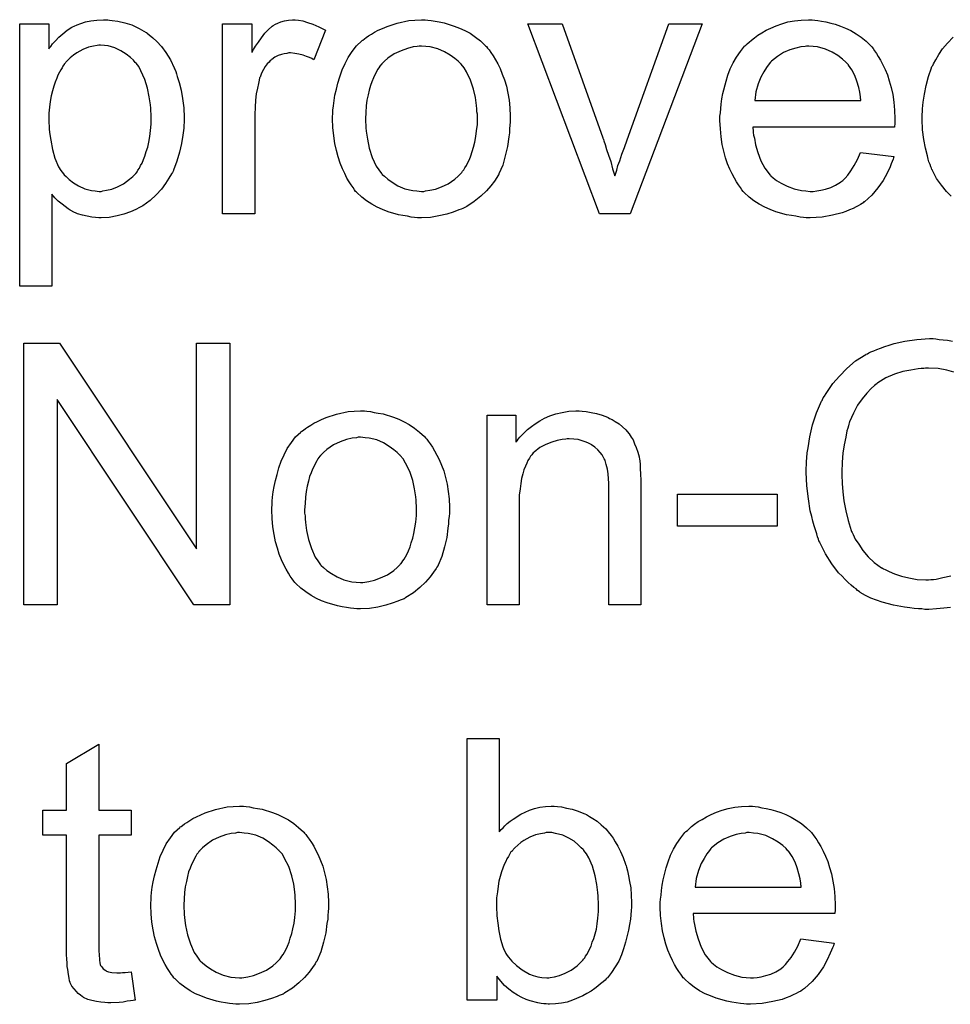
# Model space of a CAD drawing. Extents: x -1.6 to 9, y -2.8 to 5.2.
# Tile 142 of 197: x 5.638 to 5.923, y 1.787 to 2.088. Entities that reach past the tile are written whole.
import ezdxf

# ---------------------------------------------------------------- set-up
doc = ezdxf.new("R2010")
doc.units = 0
doc.layers.add('dfn6-15-57-c_document', color=1, linetype='CONTINUOUS')

msp = doc.modelspace()

# ---------------------------------------------------------------- linework, layer by layer
at = {"layer": 'dfn6-15-57-c_document', "color": 1}
for points in [[(5.665184, 2.088068), (5.665994, 2.087953), (5.667729, 2.087721), (5.669812, 2.087258), (5.67201, 2.086564), (5.674209, 2.085523), (5.676407, 2.08425), (5.676523, 2.08425), (5.676638, 2.084019), (5.677333, 2.083556), (5.678374, 2.082631), (5.679646, 2.081474), (5.681035, 2.079969), (5.682423, 2.078118), (5.683812, 2.07592), (5.684969, 2.07349), (5.684969, 2.073374), (5.685084, 2.073143), (5.6852, 2.072796), (5.685431, 2.072333), (5.685663, 2.071639), (5.685894, 2.070829), (5.686473, 2.068978), (5.687051, 2.066664), (5.687514, 2.064119), (5.687861, 2.061226), (5.687977, 2.058218), (5.687977, 2.058102), (5.687977, 2.057871), (5.687977, 2.057408), (5.687977, 2.056714), (5.687861, 2.055904), (5.687861, 2.054978), (5.68763, 2.052896), (5.687167, 2.05035), (5.686588, 2.047689), (5.685779, 2.044912), (5.684737, 2.042136), (5.684737, 2.04202), (5.684622, 2.041788), (5.68439, 2.041441), (5.684159, 2.040978), (5.683349, 2.039706), (5.682308, 2.038086), (5.681035, 2.036351), (5.679415, 2.034615), (5.677564, 2.03288), (5.675366, 2.03126), (5.67525, 2.03126), (5.675134, 2.031144), (5.674787, 2.030913), (5.674324, 2.030681), (5.673167, 2.030103), (5.671547, 2.029409), (5.669581, 2.028714), (5.667498, 2.028136), (5.665068, 2.027673), (5.662639, 2.027557), (5.661829, 2.027557), (5.660903, 2.027673), (5.659746, 2.027789), (5.658358, 2.02802), (5.656854, 2.028367), (5.65535, 2.02883), (5.653845, 2.029524), (5.65373, 2.02964), (5.653151, 2.029871), (5.652457, 2.030334), (5.651531, 2.031028), (5.650606, 2.031723), (5.649449, 2.032648), (5.648408, 2.033689), (5.647482, 2.034846), (5.647482, 2.006616), (5.637647, 2.006616), (5.637647, 2.086911), (5.646556, 2.086911), (5.646556, 2.079275), (5.646672, 2.079507), (5.647135, 2.079969), (5.647713, 2.080779), (5.648639, 2.081705), (5.64968, 2.082862), (5.650837, 2.083903), (5.652226, 2.084945), (5.653614, 2.08587), (5.653845, 2.085986), (5.654308, 2.086217), (5.655234, 2.086564), (5.656391, 2.087027), (5.657779, 2.08749), (5.659399, 2.087837), (5.66125, 2.088068), (5.663333, 2.088184), (5.664605, 2.088184), (5.665184, 2.088068)], [(5.723034, 2.088068), (5.724307, 2.087837), (5.725811, 2.087374), (5.727431, 2.086796), (5.729282, 2.085986), (5.731249, 2.084945), (5.727662, 2.07592), (5.727546, 2.076036), (5.727083, 2.076267), (5.726389, 2.076614), (5.725464, 2.076961), (5.724422, 2.077308), (5.72315, 2.077655), (5.721877, 2.077887), (5.720604, 2.078003), (5.720026, 2.078003), (5.719447, 2.077887), (5.718637, 2.077771), (5.717828, 2.07754), (5.716786, 2.077193), (5.715745, 2.07673), (5.714819, 2.076036), (5.714704, 2.07592), (5.714356, 2.075689), (5.714009, 2.075226), (5.713431, 2.074647), (5.712852, 2.073837), (5.712274, 2.072912), (5.711695, 2.07187), (5.711233, 2.070598), (5.711117, 2.070366), (5.711001, 2.069672), (5.71077, 2.068631), (5.710423, 2.067242), (5.710076, 2.065507), (5.709844, 2.06354), (5.709729, 2.061457), (5.709613, 2.059143), (5.709613, 2.02883), (5.699778, 2.02883), (5.699778, 2.086911), (5.708687, 2.086911), (5.708687, 2.078118), (5.708803, 2.078234), (5.709266, 2.079044), (5.709844, 2.080085), (5.71077, 2.081358), (5.711695, 2.082631), (5.712737, 2.084019), (5.713778, 2.085176), (5.714819, 2.086102), (5.714935, 2.086217), (5.715282, 2.086449), (5.715976, 2.086796), (5.716671, 2.087143), (5.717596, 2.08749), (5.718753, 2.087837), (5.71991, 2.088068), (5.721183, 2.088184), (5.721993, 2.088184), (5.723034, 2.088068)], [(5.762603, 2.088068), (5.763645, 2.087953), (5.764802, 2.087721), (5.766074, 2.08749), (5.767578, 2.087258), (5.770702, 2.086217), (5.772322, 2.085639), (5.773942, 2.084829), (5.775562, 2.084019), (5.777182, 2.082862), (5.778686, 2.081705), (5.78019, 2.080316), (5.780306, 2.080201), (5.780537, 2.079969), (5.780884, 2.079507), (5.781347, 2.078928), (5.781925, 2.078118), (5.782619, 2.077077), (5.783314, 2.07592), (5.784008, 2.074647), (5.784702, 2.073259), (5.785396, 2.071523), (5.786091, 2.069788), (5.786669, 2.067821), (5.787132, 2.065738), (5.787479, 2.06354), (5.78771, 2.061226), (5.787826, 2.058681), (5.787826, 2.058565), (5.787826, 2.058218), (5.787826, 2.057639), (5.787826, 2.056829), (5.78771, 2.055904), (5.787595, 2.054747), (5.787595, 2.05359), (5.787363, 2.052317), (5.787016, 2.049425), (5.786322, 2.046532), (5.785512, 2.04364), (5.784355, 2.040978), (5.784355, 2.040863), (5.784239, 2.040747), (5.784008, 2.0404), (5.783776, 2.039937), (5.782967, 2.03878), (5.781925, 2.037392), (5.780537, 2.035772), (5.778801, 2.034152), (5.776834, 2.032532), (5.77452, 2.031028), (5.774405, 2.031028), (5.774289, 2.030913), (5.773942, 2.030681), (5.773364, 2.03045), (5.772785, 2.030218), (5.772091, 2.029987), (5.770355, 2.029293), (5.768388, 2.028714), (5.765959, 2.028136), (5.763413, 2.027673), (5.760636, 2.027557), (5.75948, 2.027557), (5.758554, 2.027673), (5.757513, 2.027789), (5.756356, 2.02802), (5.754967, 2.028252), (5.753579, 2.028483), (5.750455, 2.029409), (5.748719, 2.030103), (5.7471, 2.030797), (5.74548, 2.031723), (5.74386, 2.032764), (5.742356, 2.033921), (5.740852, 2.035309), (5.740736, 2.035425), (5.740505, 2.035656), (5.740158, 2.036119), (5.739695, 2.036813), (5.739116, 2.037623), (5.738538, 2.038549), (5.737844, 2.039706), (5.737149, 2.041094), (5.736455, 2.042598), (5.735761, 2.044334), (5.735182, 2.046185), (5.734604, 2.048152), (5.734141, 2.05035), (5.733794, 2.052664), (5.733563, 2.05521), (5.733447, 2.057871), (5.733447, 2.058102), (5.733447, 2.058565), (5.733563, 2.059375), (5.733563, 2.060532), (5.733678, 2.061805), (5.73391, 2.063424), (5.734141, 2.065044), (5.734604, 2.066895), (5.735067, 2.068747), (5.735645, 2.070713), (5.73634, 2.072796), (5.737265, 2.074763), (5.738191, 2.076614), (5.739463, 2.078465), (5.740736, 2.080201), (5.742356, 2.081705), (5.742472, 2.081821), (5.742703, 2.081936), (5.743166, 2.082283), (5.743744, 2.082746), (5.744439, 2.083209), (5.745364, 2.083787), (5.74629, 2.084366), (5.747447, 2.084945), (5.748719, 2.085523), (5.750108, 2.086102), (5.753232, 2.087143), (5.756818, 2.087953), (5.75867, 2.088068), (5.760636, 2.088184), (5.761793, 2.088184), (5.762603, 2.088068)], [(5.88108, 2.088068), (5.882006, 2.087953), (5.883163, 2.087721), (5.884435, 2.08749), (5.88594, 2.087143), (5.887328, 2.086796), (5.888948, 2.086217), (5.890452, 2.085639), (5.892072, 2.084829), (5.893691, 2.083903), (5.895311, 2.082862), (5.896815, 2.081589), (5.898204, 2.080201), (5.898319, 2.080085), (5.898551, 2.079854), (5.898898, 2.079391), (5.899361, 2.078697), (5.899939, 2.077887), (5.900518, 2.076961), (5.901212, 2.075804), (5.901906, 2.074416), (5.9026, 2.072912), (5.903295, 2.071292), (5.903873, 2.069441), (5.904452, 2.067474), (5.904914, 2.065276), (5.905261, 2.062961), (5.905493, 2.060532), (5.905609, 2.057871), (5.905609, 2.057755), (5.905609, 2.057292), (5.905609, 2.056482), (5.905493, 2.055325), (5.862105, 2.055325), (5.862105, 2.05521), (5.862105, 2.054863), (5.862221, 2.0544), (5.862221, 2.053706), (5.862337, 2.052896), (5.862568, 2.05197), (5.862915, 2.049887), (5.863609, 2.047573), (5.864535, 2.045028), (5.865808, 2.042714), (5.867428, 2.040631), (5.867543, 2.040631), (5.867659, 2.0404), (5.868353, 2.039822), (5.869395, 2.039012), (5.870783, 2.038202), (5.872634, 2.037276), (5.874717, 2.036466), (5.877031, 2.035888), (5.878303, 2.035772), (5.879692, 2.035656), (5.880617, 2.035656), (5.881659, 2.035772), (5.882931, 2.036003), (5.88432, 2.036351), (5.88594, 2.036813), (5.887444, 2.037507), (5.888948, 2.038433), (5.889064, 2.038549), (5.889642, 2.039012), (5.890336, 2.039706), (5.891146, 2.040631), (5.892072, 2.041904), (5.893113, 2.043524), (5.894154, 2.045375), (5.89508, 2.047573), (5.905261, 2.046301), (5.905261, 2.046185), (5.905146, 2.045954), (5.90503, 2.045491), (5.904799, 2.044797), (5.904452, 2.044102), (5.904105, 2.043177), (5.903179, 2.04121), (5.902022, 2.039012), (5.900402, 2.036698), (5.898551, 2.034499), (5.896237, 2.032417), (5.896121, 2.032417), (5.89589, 2.032185), (5.895543, 2.031954), (5.89508, 2.031607), (5.894386, 2.03126), (5.893691, 2.030913), (5.892766, 2.03045), (5.891725, 2.029987), (5.890568, 2.029524), (5.889411, 2.029061), (5.886518, 2.028367), (5.883279, 2.027789), (5.879692, 2.027557), (5.878419, 2.027557), (5.877609, 2.027673), (5.876568, 2.027789), (5.875295, 2.02802), (5.873907, 2.028252), (5.872403, 2.028483), (5.869163, 2.029409), (5.867428, 2.030103), (5.865808, 2.030797), (5.864072, 2.031723), (5.862453, 2.032764), (5.860948, 2.033921), (5.859444, 2.035309), (5.859329, 2.035425), (5.859097, 2.035656), (5.85875, 2.036119), (5.858287, 2.036813), (5.857709, 2.037623), (5.85713, 2.038549), (5.856436, 2.039706), (5.855742, 2.040978), (5.855048, 2.042483), (5.854354, 2.044102), (5.853775, 2.045954), (5.853197, 2.04792), (5.852734, 2.050003), (5.852387, 2.052317), (5.852155, 2.054747), (5.852039, 2.057292), (5.852039, 2.057408), (5.852039, 2.057986), (5.852039, 2.058681), (5.852155, 2.059722), (5.852271, 2.060995), (5.852387, 2.062383), (5.852618, 2.064003), (5.852965, 2.065623), (5.853891, 2.069325), (5.854469, 2.071176), (5.855163, 2.073143), (5.856089, 2.074994), (5.85713, 2.07673), (5.858287, 2.078465), (5.85956, 2.080085), (5.859676, 2.080201), (5.859907, 2.080432), (5.86037, 2.080779), (5.860948, 2.081358), (5.861643, 2.081936), (5.862568, 2.082631), (5.863609, 2.08344), (5.864882, 2.084135), (5.866155, 2.084945), (5.867659, 2.085639), (5.869279, 2.086333), (5.871014, 2.086911), (5.872865, 2.08749), (5.874832, 2.087837), (5.876915, 2.088068), (5.879113, 2.088184), (5.88027, 2.088184), (5.88108, 2.088068)], [(5.824503, 2.02883), (5.815131, 2.02883), (5.793264, 2.086911), (5.803677, 2.086911), (5.816172, 2.052086), (5.816172, 2.05197), (5.816288, 2.051854), (5.816404, 2.051507), (5.81652, 2.05116), (5.816867, 2.050003), (5.817329, 2.048499), (5.817908, 2.046764), (5.818602, 2.044797), (5.819181, 2.042598), (5.819875, 2.0404), (5.819991, 2.040631), (5.820106, 2.04121), (5.820453, 2.042136), (5.820801, 2.043524), (5.821379, 2.045028), (5.821958, 2.046995), (5.822767, 2.049077), (5.823577, 2.051392), (5.83642, 2.086911), (5.846602, 2.086911), (5.824503, 2.02883)], [(5.922848, 2.034152), (5.921344, 2.035656), (5.91984, 2.037507), (5.918336, 2.03959), (5.917063, 2.04202), (5.917063, 2.042136), (5.916947, 2.042367), (5.916832, 2.042714), (5.9166, 2.043177), (5.916369, 2.043871), (5.916022, 2.044681), (5.91579, 2.045491), (5.915559, 2.046532), (5.91498, 2.048846), (5.914402, 2.051507), (5.914055, 2.054515), (5.913939, 2.057755), (5.913939, 2.057871), (5.913939, 2.058102), (5.913939, 2.058565), (5.913939, 2.059259), (5.914055, 2.059953), (5.914055, 2.060879), (5.914286, 2.062961), (5.914633, 2.065391), (5.915212, 2.068052), (5.915906, 2.070829), (5.916832, 2.07349), (5.916832, 2.073606), (5.916947, 2.073837), (5.917179, 2.074184), (5.91741, 2.074647), (5.918104, 2.07592), (5.91903, 2.07754), (5.920187, 2.079275), (5.921691, 2.081011), (5.923426, 2.082862)], [(5.662407, 2.080432), (5.661829, 2.080432), (5.661366, 2.080316), (5.660209, 2.080085), (5.658705, 2.079738), (5.656969, 2.079044), (5.655118, 2.078003), (5.654077, 2.077308), (5.653151, 2.076498), (5.652226, 2.075573), (5.6513, 2.074532), (5.6513, 2.074416), (5.651069, 2.0743), (5.650837, 2.073953), (5.650606, 2.07349), (5.650259, 2.072796), (5.649796, 2.072102), (5.649333, 2.071176), (5.648986, 2.070251), (5.648523, 2.069094), (5.64806, 2.067821), (5.647713, 2.066432), (5.647251, 2.064928), (5.647019, 2.063193), (5.646788, 2.061457), (5.646556, 2.059606), (5.646556, 2.057524), (5.646556, 2.057408), (5.646556, 2.057061), (5.646556, 2.056482), (5.646672, 2.055672), (5.646672, 2.054747), (5.646788, 2.053706), (5.647135, 2.051276), (5.647713, 2.048499), (5.648408, 2.045838), (5.649565, 2.043177), (5.650259, 2.04202), (5.651069, 2.040978), (5.6513, 2.040747), (5.651878, 2.040169), (5.652804, 2.039243), (5.654077, 2.038317), (5.655697, 2.037392), (5.657548, 2.036466), (5.65963, 2.035888), (5.660787, 2.035772), (5.661944, 2.035656), (5.662639, 2.035656), (5.663101, 2.035772), (5.664258, 2.036003), (5.665878, 2.036351), (5.667614, 2.037045), (5.669465, 2.03797), (5.671316, 2.039359), (5.672242, 2.040169), (5.673167, 2.041094), (5.673167, 2.04121), (5.673399, 2.041326), (5.67363, 2.041673), (5.673861, 2.042136), (5.674324, 2.042714), (5.674671, 2.043524), (5.675134, 2.044334), (5.675597, 2.045375), (5.675944, 2.046416), (5.676407, 2.047805), (5.67687, 2.049193), (5.677217, 2.050697), (5.677448, 2.052433), (5.67768, 2.054284), (5.677911, 2.056251), (5.677911, 2.058334), (5.677911, 2.058449), (5.677911, 2.058796), (5.677911, 2.059375), (5.677795, 2.060185), (5.677795, 2.06111), (5.67768, 2.062152), (5.677333, 2.064581), (5.676754, 2.067242), (5.675944, 2.069903), (5.674787, 2.072565), (5.674093, 2.073837), (5.673283, 2.074879), (5.673283, 2.074994), (5.673052, 2.07511), (5.672473, 2.075804), (5.671547, 2.076614), (5.670275, 2.077655), (5.668655, 2.078697), (5.666804, 2.079622), (5.664721, 2.080201), (5.663564, 2.080316), (5.662407, 2.080432)], [(5.760636, 2.080085), (5.759942, 2.080085), (5.759364, 2.079969), (5.758091, 2.079854), (5.756356, 2.079391), (5.754389, 2.078697), (5.752306, 2.077771), (5.750339, 2.076383), (5.749298, 2.075457), (5.748372, 2.074532), (5.748372, 2.074416), (5.748141, 2.0743), (5.747909, 2.073953), (5.747562, 2.07349), (5.747215, 2.072912), (5.746868, 2.072218), (5.746405, 2.071292), (5.745943, 2.070366), (5.74548, 2.069209), (5.745017, 2.068052), (5.74467, 2.066664), (5.744323, 2.06516), (5.743976, 2.06354), (5.743744, 2.061805), (5.743629, 2.059838), (5.743513, 2.057871), (5.743513, 2.057755), (5.743513, 2.057408), (5.743513, 2.056829), (5.743629, 2.056019), (5.743629, 2.055094), (5.743744, 2.054053), (5.744091, 2.051623), (5.74467, 2.048846), (5.745596, 2.046069), (5.746752, 2.043408), (5.747562, 2.042251), (5.748372, 2.041094), (5.748488, 2.041094), (5.748604, 2.040863), (5.749298, 2.040284), (5.750339, 2.039359), (5.751728, 2.038433), (5.753463, 2.037392), (5.755546, 2.036466), (5.757975, 2.035888), (5.759248, 2.035772), (5.760636, 2.035656), (5.761331, 2.035656), (5.761909, 2.035772), (5.763182, 2.036003), (5.764917, 2.036351), (5.766769, 2.037045), (5.768851, 2.03797), (5.770818, 2.039359), (5.771859, 2.040284), (5.772785, 2.04121), (5.772901, 2.041326), (5.773016, 2.041441), (5.773248, 2.041788), (5.773595, 2.042251), (5.773942, 2.04283), (5.774405, 2.043524), (5.774868, 2.044449), (5.77533, 2.045375), (5.775793, 2.046532), (5.77614, 2.047805), (5.776603, 2.049193), (5.77695, 2.050697), (5.777297, 2.052433), (5.777529, 2.054168), (5.77776, 2.056135), (5.77776, 2.058218), (5.77776, 2.058334), (5.77776, 2.058681), (5.77776, 2.059259), (5.777644, 2.059953), (5.777644, 2.060879), (5.777529, 2.06192), (5.777182, 2.06435), (5.776603, 2.066895), (5.775677, 2.069672), (5.774405, 2.072218), (5.773711, 2.07349), (5.772785, 2.074532), (5.772785, 2.074647), (5.772554, 2.074763), (5.771859, 2.075457), (5.770818, 2.076267), (5.76943, 2.077308), (5.767694, 2.07835), (5.765612, 2.079275), (5.763298, 2.079854), (5.762025, 2.079969), (5.760636, 2.080085)], [(5.879229, 2.080085), (5.878535, 2.080085), (5.878072, 2.079969), (5.876799, 2.079854), (5.875295, 2.079507), (5.873444, 2.078928), (5.871477, 2.078118), (5.869626, 2.076961), (5.867775, 2.075457), (5.867543, 2.075226), (5.867081, 2.074647), (5.866271, 2.073606), (5.865461, 2.072218), (5.864535, 2.070598), (5.863725, 2.068515), (5.863031, 2.066085), (5.862684, 2.063424), (5.895196, 2.063424), (5.895196, 2.06354), (5.895196, 2.063771), (5.89508, 2.064119), (5.89508, 2.064581), (5.894849, 2.06597), (5.894501, 2.067474), (5.893923, 2.069325), (5.893344, 2.071061), (5.892419, 2.072796), (5.891377, 2.0743), (5.891377, 2.074416), (5.891146, 2.074532), (5.890568, 2.075226), (5.889526, 2.076151), (5.888138, 2.077193), (5.886402, 2.078234), (5.88432, 2.07916), (5.88189, 2.079854), (5.880617, 2.079969), (5.879229, 2.080085)], [(5.701977, 1.90915), (5.690985, 1.90915), (5.649102, 1.971975), (5.649102, 1.90915), (5.63892, 1.90915), (5.63892, 1.989214), (5.649796, 1.989214), (5.691795, 1.926274), (5.691795, 1.989214), (5.701977, 1.989214), (5.701977, 1.90915)], [(5.922617, 1.90834), (5.920534, 1.908109), (5.918336, 1.907877), (5.916022, 1.907762), (5.914749, 1.907762), (5.913823, 1.907877), (5.912782, 1.907877), (5.911509, 1.907993), (5.910121, 1.908224), (5.908501, 1.908456), (5.905146, 1.909034), (5.901675, 1.90996), (5.898204, 1.911233), (5.896584, 1.912042), (5.894964, 1.912968), (5.894849, 1.913084), (5.894617, 1.913199), (5.894154, 1.913546), (5.893691, 1.914009), (5.892997, 1.914472), (5.892187, 1.915166), (5.891262, 1.915976), (5.890336, 1.916902), (5.889411, 1.917943), (5.888369, 1.918984), (5.886287, 1.921646), (5.88432, 1.924769), (5.882584, 1.92824), (5.882584, 1.928356), (5.882353, 1.928703), (5.882237, 1.929282), (5.88189, 1.929976), (5.881659, 1.930901), (5.881312, 1.932059), (5.880849, 1.933331), (5.880502, 1.93472), (5.880155, 1.936224), (5.879692, 1.937959), (5.879113, 1.941546), (5.87865, 1.945595), (5.878419, 1.949761), (5.878419, 1.949876), (5.878419, 1.950339), (5.878419, 1.951033), (5.878535, 1.951843), (5.878535, 1.953), (5.87865, 1.954157), (5.878766, 1.955661), (5.878998, 1.957165), (5.879576, 1.960521), (5.880386, 1.964223), (5.881543, 1.967926), (5.883163, 1.971512), (5.883279, 1.971628), (5.883394, 1.971975), (5.883626, 1.972438), (5.884088, 1.973016), (5.884551, 1.973826), (5.88513, 1.974752), (5.886634, 1.976834), (5.888601, 1.979148), (5.890915, 1.981462), (5.893576, 1.983776), (5.8967, 1.985743), (5.896815, 1.985859), (5.897163, 1.985975), (5.897625, 1.986206), (5.898204, 1.986553), (5.899129, 1.9869), (5.900055, 1.987247), (5.901212, 1.98771), (5.902485, 1.988173), (5.903873, 1.988636), (5.905377, 1.989099), (5.908617, 1.989793), (5.912319, 1.990371), (5.916137, 1.990603), (5.917294, 1.990603), (5.918104, 1.990487)], [(5.918104, 1.990487), (5.919145, 1.990371), (5.920418, 1.990256), (5.921691, 1.99014), (5.923195, 1.989793)], [(5.923658, 1.980305), (5.921459, 1.981), (5.918798, 1.981462), (5.915906, 1.981578), (5.91498, 1.981578), (5.914402, 1.981462), (5.913592, 1.981462), (5.912666, 1.981347), (5.910468, 1.981), (5.908038, 1.980537), (5.905493, 1.979727), (5.902832, 1.97857), (5.900402, 1.977066), (5.900286, 1.977066), (5.900171, 1.976834), (5.899361, 1.976256), (5.898319, 1.97533), (5.897047, 1.973942), (5.895543, 1.972206), (5.894154, 1.970239), (5.892882, 1.96781), (5.891725, 1.965149), (5.891725, 1.965033), (5.891609, 1.964802), (5.891493, 1.964455), (5.891377, 1.963876), (5.891146, 1.963182), (5.890915, 1.962372), (5.890568, 1.960405), (5.890105, 1.958091), (5.889642, 1.955546), (5.889411, 1.952769), (5.889295, 1.949761), (5.889295, 1.949645), (5.889295, 1.949298), (5.889295, 1.948719), (5.889295, 1.948025), (5.889411, 1.947215), (5.889411, 1.946174), (5.889526, 1.945017), (5.889642, 1.943744), (5.889989, 1.940967), (5.890568, 1.937959), (5.891262, 1.934951), (5.892187, 1.931943), (5.892187, 1.931827), (5.892303, 1.931596), (5.892534, 1.931249), (5.892766, 1.93067), (5.89346, 1.929282), (5.894501, 1.927662), (5.895774, 1.925811), (5.897394, 1.923844), (5.899245, 1.922108), (5.901443, 1.920488), (5.901559, 1.920488), (5.901791, 1.920373), (5.902138, 1.920141), (5.9026, 1.91991), (5.903179, 1.919679), (5.903873, 1.919332), (5.905493, 1.918637), (5.907575, 1.917943), (5.90989, 1.917365), (5.912435, 1.916902), (5.915096, 1.916786), (5.915906, 1.916786), (5.9166, 1.916902), (5.91741, 1.916902), (5.91822, 1.917017), (5.920302, 1.91748), (5.922732, 1.918059)], [(5.743976, 1.968388), (5.745017, 1.968273), (5.746174, 1.968041), (5.747447, 1.96781), (5.748951, 1.967578), (5.752075, 1.966537), (5.753694, 1.965959), (5.755314, 1.965149), (5.756934, 1.964339), (5.758554, 1.963182), (5.760058, 1.962025), (5.761562, 1.960636), (5.761678, 1.960521), (5.761909, 1.960289), (5.762256, 1.959826), (5.762719, 1.959248), (5.763298, 1.958438), (5.763992, 1.957397), (5.764686, 1.95624), (5.76538, 1.954967), (5.766074, 1.953579), (5.766769, 1.951843), (5.767463, 1.950108), (5.768041, 1.948141), (5.768504, 1.946058), (5.768851, 1.94386), (5.769083, 1.941546), (5.769198, 1.939001), (5.769198, 1.938885), (5.769198, 1.938538), (5.769198, 1.937959), (5.769198, 1.937149), (5.769083, 1.936224), (5.768967, 1.935067), (5.768967, 1.93391), (5.768735, 1.932637), (5.768388, 1.929745), (5.767694, 1.926852), (5.766884, 1.923959), (5.765727, 1.921298), (5.765727, 1.921183), (5.765612, 1.921067), (5.76538, 1.92072), (5.765149, 1.920257), (5.764339, 1.9191), (5.763298, 1.917712), (5.761909, 1.916092), (5.760174, 1.914472), (5.758207, 1.912852), (5.755893, 1.911348), (5.755777, 1.911348), (5.755661, 1.911233), (5.755314, 1.911001), (5.754736, 1.91077), (5.754157, 1.910538), (5.753463, 1.910307), (5.751728, 1.909613), (5.749761, 1.909034), (5.747331, 1.908456), (5.744786, 1.907993), (5.742009, 1.907877), (5.740852, 1.907877), (5.739926, 1.907993), (5.738885, 1.908109), (5.737728, 1.90834), (5.73634, 1.908571), (5.734951, 1.908803), (5.731827, 1.909728), (5.730092, 1.910423), (5.728472, 1.911117), (5.726852, 1.912042), (5.725232, 1.913084), (5.723728, 1.914241), (5.722224, 1.915629), (5.722108, 1.915745), (5.721877, 1.915976), (5.72153, 1.916439), (5.721067, 1.917133), (5.720489, 1.917943), (5.71991, 1.918869), (5.719216, 1.920026), (5.718522, 1.921414), (5.717828, 1.922918), (5.717133, 1.924654), (5.716555, 1.926505), (5.715976, 1.928472), (5.715514, 1.93067), (5.715166, 1.932984), (5.714935, 1.93553), (5.714819, 1.938191), (5.714819, 1.938422), (5.714819, 1.938885), (5.714935, 1.939695), (5.714935, 1.940852), (5.715051, 1.942124), (5.715282, 1.943744), (5.715514, 1.945364), (5.715976, 1.947215), (5.716439, 1.949066), (5.717018, 1.951033), (5.717712, 1.953116), (5.718637, 1.955083), (5.719563, 1.956934), (5.720836, 1.958785), (5.722108, 1.960521), (5.723728, 1.962025), (5.723844, 1.96214), (5.724075, 1.962256), (5.724538, 1.962603), (5.725117, 1.963066), (5.725811, 1.963529), (5.726736, 1.964107), (5.727662, 1.964686), (5.728819, 1.965264), (5.730092, 1.965843), (5.73148, 1.966421), (5.734604, 1.967463), (5.738191, 1.968273), (5.740042, 1.968388), (5.742009, 1.968504), (5.743166, 1.968504), (5.743976, 1.968388)], [(5.809809, 1.968388), (5.811082, 1.968273), (5.812586, 1.968041), (5.814206, 1.967694), (5.815941, 1.967231), (5.817561, 1.966537), (5.817792, 1.966421), (5.818255, 1.96619), (5.819065, 1.965843), (5.819991, 1.965264), (5.821148, 1.96457), (5.822189, 1.963645), (5.82323, 1.962719), (5.824156, 1.961562), (5.824271, 1.961446), (5.824503, 1.960984), (5.82485, 1.960405), (5.825428, 1.959595), (5.825891, 1.958438), (5.826354, 1.957281), (5.826933, 1.955893), (5.82728, 1.954389), (5.82728, 1.954273), (5.827395, 1.95381), (5.827511, 1.953116), (5.827627, 1.95219), (5.827627, 1.950802), (5.827743, 1.949182), (5.827858, 1.947215), (5.827858, 1.944785), (5.827858, 1.90915), (5.818024, 1.90915), (5.818024, 1.944323), (5.818024, 1.944438), (5.818024, 1.944554), (5.818024, 1.945364), (5.818024, 1.946405), (5.817908, 1.947678), (5.817792, 1.949182), (5.817561, 1.950686), (5.817214, 1.952075), (5.816867, 1.953347), (5.816867, 1.953463), (5.816635, 1.95381), (5.816288, 1.954389), (5.815941, 1.955083), (5.815363, 1.955777), (5.814668, 1.956587), (5.813743, 1.957397), (5.812702, 1.958091), (5.812586, 1.958207), (5.812239, 1.958438), (5.811544, 1.958669), (5.810735, 1.959017), (5.809809, 1.959364), (5.808652, 1.959711), (5.807264, 1.959826), (5.805875, 1.959942), (5.805297, 1.959942), (5.804834, 1.959826), (5.803677, 1.959711), (5.802173, 1.959479), (5.800553, 1.958901), (5.798702, 1.958207), (5.796851, 1.957281), (5.795115, 1.955893), (5.794884, 1.955661), (5.794421, 1.955083), (5.794074, 1.95462), (5.793727, 1.954042), (5.793264, 1.953347), (5.792917, 1.952537), (5.792454, 1.951612), (5.791991, 1.950455), (5.791644, 1.949182), (5.791297, 1.947794), (5.791066, 1.94629), (5.790834, 1.94467), (5.790603, 1.942703), (5.790603, 1.940736), (5.790603, 1.90915), (5.780768, 1.90915), (5.780768, 1.967231), (5.789561, 1.967231), (5.789561, 1.958901), (5.789677, 1.959017), (5.789909, 1.959364), (5.790256, 1.959826), (5.790718, 1.960405), (5.791413, 1.961099), (5.792223, 1.961909), (5.793148, 1.962835), (5.794305, 1.96376), (5.795462, 1.96457), (5.796851, 1.965496), (5.798355, 1.966306), (5.799975, 1.967), (5.801826, 1.967578), (5.803677, 1.968041), (5.80576, 1.968388), (5.807958, 1.968504), (5.808883, 1.968504), (5.809809, 1.968388)], [(5.742009, 1.960405), (5.741315, 1.960405), (5.740736, 1.960289), (5.739463, 1.960174), (5.737728, 1.959711), (5.735761, 1.959017), (5.733678, 1.958091), (5.731712, 1.956703), (5.73067, 1.955777), (5.729745, 1.954851), (5.729745, 1.954736), (5.729513, 1.95462), (5.729282, 1.954273), (5.728935, 1.95381), (5.728588, 1.953232), (5.72824, 1.952537), (5.727778, 1.951612), (5.727315, 1.950686), (5.726852, 1.949529), (5.726389, 1.948372), (5.726042, 1.946984), (5.725695, 1.94548), (5.725348, 1.94386), (5.725117, 1.942124), (5.725001, 1.940158), (5.724885, 1.938191), (5.724885, 1.938075), (5.724885, 1.937728), (5.724885, 1.937149), (5.725001, 1.936339), (5.725001, 1.935414), (5.725117, 1.934372), (5.725464, 1.931943), (5.726042, 1.929166), (5.726968, 1.926389), (5.728125, 1.923728), (5.728935, 1.922571), (5.729745, 1.921414), (5.72986, 1.921414), (5.729976, 1.921183), (5.73067, 1.920604), (5.731712, 1.919679), (5.7331, 1.918753), (5.734835, 1.917712), (5.736918, 1.916786), (5.739348, 1.916208), (5.74062, 1.916092), (5.742009, 1.915976), (5.742703, 1.915976), (5.743282, 1.916092), (5.744554, 1.916323), (5.74629, 1.91667), (5.748141, 1.917365), (5.750224, 1.91829), (5.75219, 1.919679), (5.753232, 1.920604), (5.754157, 1.92153), (5.754273, 1.921646), (5.754389, 1.921761), (5.75462, 1.922108), (5.754967, 1.922571), (5.755314, 1.92315), (5.755777, 1.923844), (5.75624, 1.924769), (5.756703, 1.925695), (5.757166, 1.926852), (5.757513, 1.928125), (5.757975, 1.929513), (5.758323, 1.931017), (5.75867, 1.932753), (5.758901, 1.934488), (5.759132, 1.936455), (5.759132, 1.938538), (5.759132, 1.938653), (5.759132, 1.939001), (5.759132, 1.939579), (5.759017, 1.940273), (5.759017, 1.941199), (5.758901, 1.94224), (5.758554, 1.94467), (5.757975, 1.947215), (5.75705, 1.949992), (5.755777, 1.952537), (5.755083, 1.95381), (5.754157, 1.954851), (5.754157, 1.954967), (5.753926, 1.955083), (5.753232, 1.955777), (5.75219, 1.956587), (5.750802, 1.957628), (5.749066, 1.958669), (5.746984, 1.959595), (5.74467, 1.960174), (5.743397, 1.960289), (5.742009, 1.960405)], [(5.86951, 1.933216), (5.839081, 1.933216), (5.839081, 1.94305), (5.86951, 1.94305), (5.86951, 1.933216)], [(5.784471, 1.839684), (5.784586, 1.839799), (5.784702, 1.840031), (5.785049, 1.840378), (5.785628, 1.840956), (5.786206, 1.841535), (5.7869, 1.842229), (5.787826, 1.842923), (5.788752, 1.843617), (5.791066, 1.845121), (5.793727, 1.846278), (5.795231, 1.846857), (5.796851, 1.847204), (5.798586, 1.847436), (5.800322, 1.847551), (5.801247, 1.847551), (5.802288, 1.847436), (5.803561, 1.84732), (5.805065, 1.846973), (5.806801, 1.846626), (5.808652, 1.846047), (5.810387, 1.845353), (5.810619, 1.845237), (5.811197, 1.845006), (5.812123, 1.844427), (5.813164, 1.843733), (5.814437, 1.842923), (5.81571, 1.841882), (5.817098, 1.840609), (5.818255, 1.839221), (5.818371, 1.839105), (5.818718, 1.838527), (5.819296, 1.837717), (5.819991, 1.836675), (5.820801, 1.835287), (5.82161, 1.833667), (5.82242, 1.831816), (5.823114, 1.829849), (5.823114, 1.829733), (5.82323, 1.829618), (5.823346, 1.829271), (5.823462, 1.828924), (5.823693, 1.827766), (5.82404, 1.826262), (5.824387, 1.824527), (5.824734, 1.82256), (5.82485, 1.820362), (5.824966, 1.818048), (5.824966, 1.817932), (5.824966, 1.817353), (5.824966, 1.816659), (5.82485, 1.815618), (5.824734, 1.814345), (5.824619, 1.812957), (5.824387, 1.811337), (5.82404, 1.809602), (5.823114, 1.805899), (5.822536, 1.803932), (5.821842, 1.802081), (5.821032, 1.800114), (5.819991, 1.798379), (5.818834, 1.796643), (5.817561, 1.795023), (5.817445, 1.794908), (5.817214, 1.794676), (5.816867, 1.794329), (5.816288, 1.793751), (5.815478, 1.793172), (5.814668, 1.792478), (5.813743, 1.791784), (5.812586, 1.790974), (5.811313, 1.79028), (5.81004, 1.78947), (5.806917, 1.788197), (5.805297, 1.787619), (5.803561, 1.787272), (5.80171, 1.78704), (5.799859, 1.786924), (5.799396, 1.786924), (5.798818, 1.78704), (5.798123, 1.78704), (5.797313, 1.787156), (5.796272, 1.787387), (5.793958, 1.787966), (5.792685, 1.788428), (5.791413, 1.789007), (5.790024, 1.789701), (5.788752, 1.790511), (5.787363, 1.791552), (5.786091, 1.792709), (5.784934, 1.793982), (5.783776, 1.795486), (5.783776, 1.788197), (5.774636, 1.788197), (5.774636, 1.868262), (5.784471, 1.868262), (5.784471, 1.839684)], [(5.661829, 1.846278), (5.671779, 1.846278), (5.671779, 1.838642), (5.661829, 1.838642), (5.661829, 1.804511), (5.661829, 1.804279), (5.661829, 1.803817), (5.661829, 1.803122), (5.661944, 1.802312), (5.66206, 1.800461), (5.662176, 1.799651), (5.662292, 1.799073), (5.662407, 1.798841), (5.662754, 1.798379), (5.663217, 1.7978), (5.664027, 1.797222), (5.664258, 1.797106), (5.664837, 1.796875), (5.665878, 1.796643), (5.667382, 1.796527), (5.668539, 1.796527), (5.669118, 1.796643), (5.669928, 1.796643), (5.670853, 1.796759), (5.671779, 1.796875), (5.673052, 1.788197), (5.67282, 1.788197), (5.672357, 1.788081), (5.671547, 1.787966), (5.670506, 1.78785), (5.669349, 1.787619), (5.668077, 1.787503), (5.665531, 1.787387), (5.664605, 1.787387), (5.66368, 1.787503), (5.662523, 1.787619), (5.661135, 1.787734), (5.659746, 1.788081), (5.658473, 1.788428), (5.657201, 1.789007), (5.657085, 1.789123), (5.656738, 1.789354), (5.656275, 1.789701), (5.655581, 1.79028), (5.655002, 1.790858), (5.654308, 1.791668), (5.653614, 1.792478), (5.653151, 1.793519), (5.653151, 1.793635), (5.65292, 1.794098), (5.652804, 1.794908), (5.652573, 1.796065), (5.652341, 1.797569), (5.652226, 1.798494), (5.652226, 1.799536), (5.65211, 1.800808), (5.651994, 1.802081), (5.651994, 1.803469), (5.651994, 1.805089), (5.651994, 1.838642), (5.644705, 1.838642), (5.644705, 1.846278), (5.651994, 1.846278), (5.651994, 1.860625), (5.661829, 1.866526), (5.661829, 1.846278)], [(5.706952, 1.847436), (5.707993, 1.84732), (5.70915, 1.847088), (5.710423, 1.846857), (5.711927, 1.846626), (5.715051, 1.845584), (5.716671, 1.845006), (5.71829, 1.844196), (5.71991, 1.843386), (5.72153, 1.842229), (5.723034, 1.841072), (5.724538, 1.839684), (5.724654, 1.839568), (5.724885, 1.839336), (5.725232, 1.838874), (5.725695, 1.838295), (5.726274, 1.837485), (5.726968, 1.836444), (5.727662, 1.835287), (5.728356, 1.834014), (5.72905, 1.832626), (5.729745, 1.83089), (5.730439, 1.829155), (5.731017, 1.827188), (5.73148, 1.825105), (5.731827, 1.822907), (5.732059, 1.820593), (5.732174, 1.818048), (5.732174, 1.817932), (5.732174, 1.817585), (5.732174, 1.817006), (5.732174, 1.816197), (5.732059, 1.815271), (5.731943, 1.814114), (5.731943, 1.812957), (5.731712, 1.811684), (5.731364, 1.808792), (5.73067, 1.805899), (5.72986, 1.803007), (5.728703, 1.800346), (5.728703, 1.80023), (5.728588, 1.800114), (5.728356, 1.799767), (5.728125, 1.799304), (5.727315, 1.798147), (5.726274, 1.796759), (5.724885, 1.795139), (5.72315, 1.793519), (5.721183, 1.791899), (5.718869, 1.790395), (5.718753, 1.790395), (5.718637, 1.79028), (5.71829, 1.790048), (5.717712, 1.789817), (5.717133, 1.789585), (5.716439, 1.789354), (5.714704, 1.78866), (5.712737, 1.788081), (5.710307, 1.787503), (5.707762, 1.78704), (5.704985, 1.786924), (5.703828, 1.786924), (5.702902, 1.78704), (5.701861, 1.787156), (5.700704, 1.787387), (5.699315, 1.787619), (5.697927, 1.78785), (5.694803, 1.788776), (5.693068, 1.78947), (5.691448, 1.790164), (5.689828, 1.79109), (5.688208, 1.792131), (5.686704, 1.793288), (5.6852, 1.794676), (5.685084, 1.794792), (5.684853, 1.795023), (5.684506, 1.795486), (5.684043, 1.79618), (5.683465, 1.79699), (5.682886, 1.797916), (5.682192, 1.799073), (5.681498, 1.800461), (5.680803, 1.801965), (5.680109, 1.803701), (5.679531, 1.805552), (5.678952, 1.807519), (5.678489, 1.809717), (5.678142, 1.812031), (5.677911, 1.814577), (5.677795, 1.817238), (5.677795, 1.817469), (5.677795, 1.817932), (5.677911, 1.818742), (5.677911, 1.819899), (5.678027, 1.821172), (5.678258, 1.822791), (5.678489, 1.824411), (5.678952, 1.826262), (5.679415, 1.828114), (5.679994, 1.830081), (5.680688, 1.832163), (5.681613, 1.83413), (5.682539, 1.835981), (5.683812, 1.837832), (5.685084, 1.839568), (5.686704, 1.841072), (5.68682, 1.841188), (5.687051, 1.841303), (5.687514, 1.84165), (5.688093, 1.842113), (5.688787, 1.842576), (5.689712, 1.843155), (5.690638, 1.843733), (5.691795, 1.844312), (5.693068, 1.84489), (5.694456, 1.845469), (5.69758, 1.84651), (5.701167, 1.84732), (5.703018, 1.847436), (5.704985, 1.847551), (5.706142, 1.847551), (5.706952, 1.847436)], [(5.8628, 1.847436), (5.863725, 1.84732), (5.864882, 1.847088), (5.866155, 1.846857), (5.867659, 1.84651), (5.869047, 1.846163), (5.870667, 1.845584), (5.872171, 1.845006), (5.873791, 1.844196), (5.875411, 1.84327), (5.877031, 1.842229), (5.878535, 1.840956), (5.879923, 1.839568), (5.880039, 1.839452), (5.88027, 1.839221), (5.880617, 1.838758), (5.88108, 1.838064), (5.881659, 1.837254), (5.882237, 1.836328), (5.882931, 1.835171), (5.883626, 1.833783), (5.88432, 1.832279), (5.885014, 1.830659), (5.885592, 1.828808), (5.886171, 1.826841), (5.886634, 1.824643), (5.886981, 1.822329), (5.887212, 1.819899), (5.887328, 1.817238), (5.887328, 1.817122), (5.887328, 1.816659), (5.887328, 1.815849), (5.887212, 1.814692), (5.843825, 1.814692), (5.843825, 1.814577), (5.843825, 1.81423), (5.84394, 1.813767), (5.84394, 1.813073), (5.844056, 1.812263), (5.844288, 1.811337), (5.844635, 1.809255), (5.845329, 1.80694), (5.846255, 1.804395), (5.847527, 1.802081), (5.849147, 1.799998), (5.849263, 1.799998), (5.849378, 1.799767), (5.850073, 1.799189), (5.851114, 1.798379), (5.852502, 1.797569), (5.854354, 1.796643), (5.856436, 1.795833), (5.85875, 1.795255), (5.860023, 1.795139), (5.861411, 1.795023), (5.862337, 1.795023), (5.863378, 1.795139), (5.864651, 1.79537), (5.866039, 1.795718), (5.867659, 1.79618), (5.869163, 1.796875), (5.870667, 1.7978), (5.870783, 1.797916), (5.871361, 1.798379), (5.872056, 1.799073), (5.872865, 1.799998), (5.873791, 1.801271), (5.874832, 1.802891), (5.875874, 1.804742), (5.876799, 1.80694), (5.886981, 1.805668), (5.886981, 1.805552), (5.886865, 1.805321), (5.886749, 1.804858), (5.886518, 1.804164), (5.886171, 1.803469), (5.885824, 1.802544), (5.884898, 1.800577), (5.883741, 1.798379), (5.882122, 1.796065), (5.88027, 1.793866), (5.877956, 1.791784), (5.877841, 1.791784), (5.877609, 1.791552), (5.877262, 1.791321), (5.876799, 1.790974), (5.876105, 1.790627), (5.875411, 1.79028), (5.874485, 1.789817), (5.873444, 1.789354), (5.872287, 1.788891), (5.87113, 1.788428), (5.868238, 1.787734), (5.864998, 1.787156), (5.861411, 1.786924), (5.860139, 1.786924), (5.859329, 1.78704), (5.858287, 1.787156), (5.857015, 1.787387), (5.855626, 1.787619), (5.854122, 1.78785), (5.850882, 1.788776), (5.849147, 1.78947), (5.847527, 1.790164), (5.845792, 1.79109), (5.844172, 1.792131), (5.842668, 1.793288), (5.841164, 1.794676), (5.841048, 1.794792), (5.840817, 1.795023), (5.84047, 1.795486), (5.840007, 1.79618), (5.839428, 1.79699), (5.83885, 1.797916), (5.838155, 1.799073), (5.837461, 1.800346), (5.836767, 1.80185), (5.836073, 1.803469), (5.835494, 1.805321), (5.834916, 1.807288), (5.834453, 1.80937), (5.834106, 1.811684), (5.833875, 1.814114), (5.833759, 1.816659), (5.833759, 1.816775), (5.833759, 1.817353), (5.833759, 1.818048), (5.833875, 1.819089), (5.83399, 1.820362), (5.834106, 1.82175), (5.834337, 1.82337), (5.834685, 1.82499), (5.83561, 1.828692), (5.836189, 1.830543), (5.836883, 1.83251), (5.837808, 1.834361), (5.83885, 1.836097), (5.840007, 1.837832), (5.841279, 1.839452), (5.841395, 1.839568), (5.841627, 1.839799), (5.842089, 1.840146), (5.842668, 1.840725), (5.843362, 1.841303), (5.844288, 1.841998), (5.845329, 1.842807), (5.846602, 1.843502), (5.847874, 1.844312), (5.849378, 1.845006), (5.850998, 1.8457), (5.852734, 1.846278), (5.854585, 1.846857), (5.856552, 1.847204), (5.858634, 1.847436), (5.860833, 1.847551), (5.86199, 1.847551), (5.8628, 1.847436)], [(5.704985, 1.839452), (5.704291, 1.839452), (5.703712, 1.839336), (5.702439, 1.839221), (5.700704, 1.838758), (5.698737, 1.838064), (5.696654, 1.837138), (5.694688, 1.83575), (5.693646, 1.834824), (5.692721, 1.833899), (5.692721, 1.833783), (5.692489, 1.833667), (5.692258, 1.83332), (5.691911, 1.832857), (5.691564, 1.832279), (5.691217, 1.831585), (5.690754, 1.830659), (5.690291, 1.829733), (5.689828, 1.828576), (5.689365, 1.827419), (5.689018, 1.826031), (5.688671, 1.824527), (5.688324, 1.822907), (5.688093, 1.821172), (5.687977, 1.819205), (5.687861, 1.817238), (5.687861, 1.817122), (5.687861, 1.816775), (5.687861, 1.816197), (5.687977, 1.815387), (5.687977, 1.814461), (5.688093, 1.81342), (5.68844, 1.81099), (5.689018, 1.808213), (5.689944, 1.805436), (5.691101, 1.802775), (5.691911, 1.801618), (5.692721, 1.800461), (5.692836, 1.800461), (5.692952, 1.80023), (5.693646, 1.799651), (5.694688, 1.798726), (5.696076, 1.7978), (5.697811, 1.796759), (5.699894, 1.795833), (5.702324, 1.795255), (5.703596, 1.795139), (5.704985, 1.795023), (5.705679, 1.795023), (5.706257, 1.795139), (5.70753, 1.79537), (5.709266, 1.795718), (5.711117, 1.796412), (5.713199, 1.797337), (5.715166, 1.798726), (5.716208, 1.799651), (5.717133, 1.800577), (5.717249, 1.800693), (5.717365, 1.800808), (5.717596, 1.801156), (5.717943, 1.801618), (5.71829, 1.802197), (5.718753, 1.802891), (5.719216, 1.803817), (5.719679, 1.804742), (5.720141, 1.805899), (5.720489, 1.807172), (5.720951, 1.80856), (5.721298, 1.810064), (5.721646, 1.8118), (5.721877, 1.813535), (5.722108, 1.815502), (5.722108, 1.817585), (5.722108, 1.817701), (5.722108, 1.818048), (5.722108, 1.818626), (5.721993, 1.81932), (5.721993, 1.820246), (5.721877, 1.821287), (5.72153, 1.823717), (5.720951, 1.826262), (5.720026, 1.829039), (5.718753, 1.831585), (5.718059, 1.832857), (5.717133, 1.833899), (5.717133, 1.834014), (5.716902, 1.83413), (5.716208, 1.834824), (5.715166, 1.835634), (5.713778, 1.836675), (5.712042, 1.837717), (5.70996, 1.838642), (5.707646, 1.839221), (5.706373, 1.839336), (5.704985, 1.839452)], [(5.800553, 1.839452), (5.798818, 1.839452), (5.798355, 1.839336), (5.797082, 1.839105), (5.795578, 1.838758), (5.793842, 1.838064), (5.791991, 1.837023), (5.791066, 1.836444), (5.79014, 1.835634), (5.789214, 1.834824), (5.788289, 1.833783), (5.788289, 1.833667), (5.788057, 1.833552), (5.787826, 1.833204), (5.787595, 1.832742), (5.787248, 1.832163), (5.786785, 1.831469), (5.786438, 1.830659), (5.785975, 1.829733), (5.785512, 1.828576), (5.785165, 1.827419), (5.784702, 1.826031), (5.784355, 1.824643), (5.784124, 1.823023), (5.783892, 1.821287), (5.783661, 1.819552), (5.783661, 1.817585), (5.783661, 1.817469), (5.783661, 1.817122), (5.783661, 1.816544), (5.783661, 1.815849), (5.783776, 1.81504), (5.783776, 1.813998), (5.784008, 1.8118), (5.784355, 1.80937), (5.784818, 1.806825), (5.785512, 1.804511), (5.785975, 1.803469), (5.786438, 1.802544), (5.786438, 1.802428), (5.786669, 1.802197), (5.7869, 1.80185), (5.787248, 1.801387), (5.788289, 1.800114), (5.789793, 1.798841), (5.791528, 1.797453), (5.793727, 1.79618), (5.794884, 1.795718), (5.796272, 1.79537), (5.797545, 1.795139), (5.799049, 1.795023), (5.799627, 1.795023), (5.80009, 1.795139), (5.801363, 1.79537), (5.802867, 1.795718), (5.804602, 1.796412), (5.806454, 1.797337), (5.808305, 1.798726), (5.80923, 1.799651), (5.810156, 1.800577), (5.810156, 1.800693), (5.810387, 1.800808), (5.810619, 1.801156), (5.81085, 1.801618), (5.811313, 1.802197), (5.81166, 1.802891), (5.812123, 1.803817), (5.812586, 1.804742), (5.812933, 1.805899), (5.813396, 1.807056), (5.813859, 1.808445), (5.814206, 1.809949), (5.814437, 1.811569), (5.814668, 1.813304), (5.8149, 1.815271), (5.8149, 1.817238), (5.8149, 1.817353), (5.8149, 1.817701), (5.8149, 1.818279), (5.814784, 1.819089), (5.814784, 1.820015), (5.814668, 1.821172), (5.814321, 1.823601), (5.813859, 1.826262), (5.813049, 1.829155), (5.811892, 1.8317), (5.811197, 1.832973), (5.810387, 1.834014), (5.810387, 1.83413), (5.810156, 1.834246), (5.809578, 1.834824), (5.808652, 1.83575), (5.807379, 1.836791), (5.80576, 1.837717), (5.803908, 1.838642), (5.80171, 1.839221), (5.800553, 1.839452)], [(5.860948, 1.839452), (5.860254, 1.839452), (5.859791, 1.839336), (5.858519, 1.839221), (5.857015, 1.838874), (5.855163, 1.838295), (5.853197, 1.837485), (5.851345, 1.836328), (5.849494, 1.834824), (5.849263, 1.834593), (5.8488, 1.834014), (5.84799, 1.832973), (5.84718, 1.831585), (5.846255, 1.829965), (5.845445, 1.827882), (5.84475, 1.825453), (5.844403, 1.822791), (5.876915, 1.822791), (5.876915, 1.822907), (5.876915, 1.823139), (5.876799, 1.823486), (5.876799, 1.823948), (5.876568, 1.825337), (5.876221, 1.826841), (5.875642, 1.828692), (5.875064, 1.830428), (5.874138, 1.832163), (5.873097, 1.833667), (5.873097, 1.833783), (5.872865, 1.833899), (5.872287, 1.834593), (5.871246, 1.835518), (5.869857, 1.83656), (5.868122, 1.837601), (5.866039, 1.838527), (5.863609, 1.839221), (5.862337, 1.839336), (5.860948, 1.839452)]]:
    msp.add_lwpolyline(points, dxfattribs=at)

doc.saveas('drawing.dxf')
